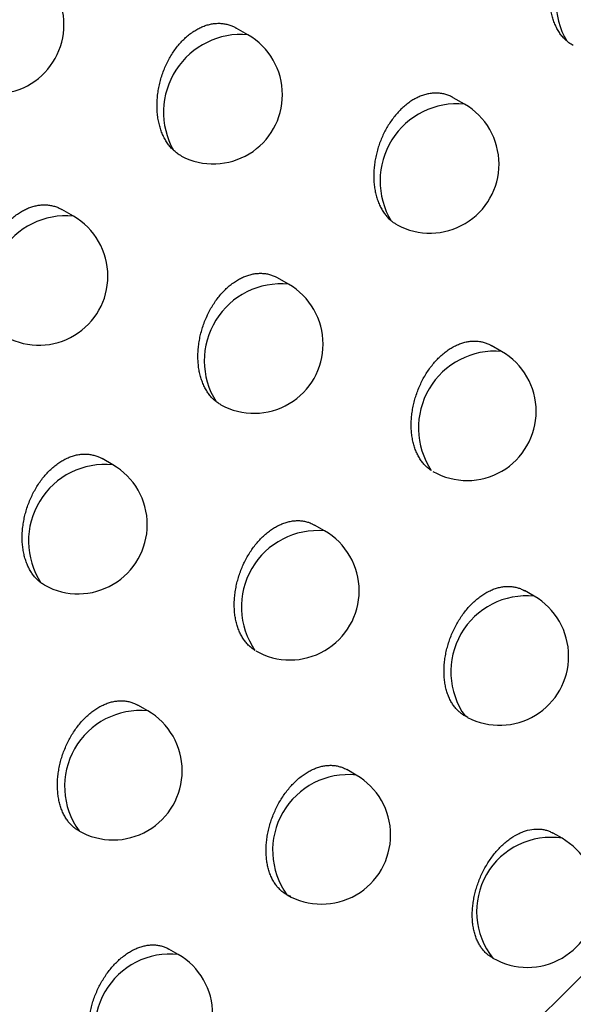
# Model space of a CAD drawing. Header units: millimetres. Extents: x -0.387 to 0.594, y -0.166 to 0.447.
# Tile 74 of 109: x 0.44958 to 0.45358, y -0.04276 to -0.03564. Entities that reach past the tile are written whole.
import ezdxf

# ---------------------------------------------------------------- set-up
doc = ezdxf.new("R2010")
doc.units = ezdxf.units.MM
doc.layers.add('FORMAT', color=7, linetype='Continuous')

msp = doc.modelspace()

# ---------------------------------------------------------------- linework, layer by layer
at = {"layer": 'FORMAT', "color": 7, "linetype": 'Continuous', "lineweight": 25}
for p, q in [((0.451228, -0.035751), (0.451144, -0.035702)), ((0.452795, -0.036252), (0.452714, -0.036206)), ((0.449965, -0.037062), (0.449882, -0.037014)), ((0.451522, -0.037554), (0.451443, -0.037508)), ((0.453063, -0.03804), (0.452989, -0.037997)), ((0.45025, -0.038859), (0.450173, -0.038815)), ((0.451783, -0.039337), (0.45171, -0.039295)), ((0.453299, -0.039809), (0.45323, -0.039769)), ((0.450503, -0.040638), (0.450431, -0.040597)), ((0.452819, -0.040685), (0.452799, -0.040675)), ((0.452011, -0.041102), (0.451943, -0.041063)), ((0.453501, -0.041559), (0.453437, -0.041522)), ((0.450724, -0.042399), (0.450657, -0.04236))]:
    msp.add_line(p, q, dxfattribs=at)
for centre, radius, start, end in [((0.454017, -0.035512), 0.0005596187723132, 84.810608, 210.481345), ((0.449602, -0.03581), 0.0005662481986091, 85.458686, 207.463658), ((0.449397, -0.035678), 0.0005, 0.000988, 60.003677), ((0.449397, -0.035678), 0.0005, 243.512074, 0.000988), ((0.45118, -0.036311), 0.0005626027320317, 85.110372, 209.178149), ((0.450978, -0.036184), 0.0005, 0.000988, 60.003677), ((0.450978, -0.036184), 0.0005, 242.557808, 0.000988), ((0.452742, -0.036807), 0.0005576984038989, 84.624396, 211.314821), ((0.452545, -0.036685), 0.0005, 0.000988, 60.003677), ((0.452545, -0.036685), 0.0005, 241.589541, 0.000988), ((0.449915, -0.03762), 0.0005609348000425, 84.953157, 209.93725), ((0.449715, -0.037495), 0.0005, 0.000988, 60.003677), ((0.449715, -0.037495), 0.0005, 242.195151, 0.000988), ((0.451468, -0.038107), 0.0005556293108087, 84.420529, 212.189137), ((0.451272, -0.037987), 0.0005, 0.000988, 60.003677), ((0.451272, -0.037987), 0.0005, 241.253638, 0.000988), ((0.453017, -0.038593), 0.0005551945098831, 85.185078, 213.586315), ((0.452814, -0.038473), 0.0005, 0.000988, 60.003677), ((0.452814, -0.038473), 0.0005, 240.422073, 0.000988), ((0.450194, -0.03941), 0.0005534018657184, 84.19731, 213.107651), ((0.45, -0.039292), 0.0005, 0.000988, 60.003677), ((0.45, -0.039292), 0.0005, 241.049899, 0.000988), ((0.451733, -0.039887), 0.0005519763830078, 84.8556, 214.719059), ((0.451533, -0.03977), 0.0005, 0.000988, 60.003677), ((0.451533, -0.03977), 0.0005, 240.172151, 0.000988), ((0.453245, -0.040355), 0.0005486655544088, 84.317778, 215.689576), ((0.453049, -0.040242), 0.0005, 0.000988, 60.003677), ((0.453049, -0.040242), 0.0005, 242.4834, 0.000988), ((0.45045, -0.041184), 0.0005485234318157, 84.492685, 215.922209), ((0.450253, -0.041071), 0.0005, 0.000988, 60.003677), ((0.450253, -0.041071), 0.0005, 240.103419, 0.000988), ((0.451955, -0.041647), 0.0005480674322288, 84.179012, 215.828342), ((0.451761, -0.041535), 0.0005, 0.000988, 60.003677), ((0.451761, -0.041535), 0.0005, 240.003677, 0.000988), ((0.453419, -0.042089), 0.0005363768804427, 81.22639, 218.780964), ((0.453251, -0.041992), 0.0005, 0.000988, 60.003677), ((0.453251, -0.041992), 0.0005, 240.003677, 0.000988), ((0.450667, -0.042943), 0.0005474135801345, 84.026104, 215.98125), ((0.450474, -0.042832), 0.0005, 0.000988, 60.003677)]:
    msp.add_arc(centre, radius, start, end, dxfattribs=at)
for points, knots in [([(0.4468733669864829, -0.0568047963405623), (0.4490907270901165, -0.0547399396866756), (0.4535747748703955, -0.0505642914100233), (0.460378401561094, -0.0444476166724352), (0.4672710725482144, -0.03841406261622), (0.4742053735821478, -0.0325226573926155), (0.4811714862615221, -0.0267769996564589), (0.4881643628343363, -0.0211806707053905), (0.4951829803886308, -0.0157339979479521), (0.5022311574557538, -0.0104363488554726), (0.5109020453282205, -0.0041313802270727), (0.5212087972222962, 0.0030421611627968), (0.5331750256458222, 0.0108821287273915), (0.5451910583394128, 0.0183074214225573), (0.5532206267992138, 0.0228624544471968), (0.5572377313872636, 0.025141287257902)], [0, 0, 0, 0, 0.0622011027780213, 0.1257859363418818, 0.1893965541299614, 0.2530847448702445, 0.3167987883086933, 0.3803835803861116, 0.4439938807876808, 0.507681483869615, 0.5713950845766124, 0.6782397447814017, 0.7852056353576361, 0.8925407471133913, 0.9999999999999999, 0.9999999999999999, 0.9999999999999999, 0.9999999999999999]), ([(0.5578313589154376, 0.0198164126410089), (0.5555341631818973, 0.0185208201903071), (0.5508576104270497, 0.0158832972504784), (0.5438035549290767, 0.0116956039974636), (0.536669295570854, 0.0073016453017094), (0.5295389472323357, 0.002735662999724), (0.5224213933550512, -0.001992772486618), (0.5153215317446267, -0.0068811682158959), (0.5082403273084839, -0.0119283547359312), (0.501174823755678, -0.0171367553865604), (0.4927621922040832, -0.0235453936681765), (0.4830243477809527, -0.0312730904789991), (0.4719910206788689, -0.0404754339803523), (0.4610202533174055, -0.0500369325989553), (0.4537855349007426, -0.0567206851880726), (0.4501662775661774, -0.0600643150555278)], [0, 0, 0, 0, 0.0629734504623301, 0.1281992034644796, 0.1934519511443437, 0.2587859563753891, 0.3241471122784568, 0.3893728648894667, 0.454625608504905, 0.5199596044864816, 0.585320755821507, 0.6887198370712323, 0.7922265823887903, 0.8960587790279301, 1, 1, 1, 1]), ([(0.4221624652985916, -0.0459381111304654), (0.4244049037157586, -0.044404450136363), (0.4288900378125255, -0.0413369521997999), (0.437036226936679, -0.0359440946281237), (0.4460722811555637, -0.03013338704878), (0.4528716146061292, -0.0259167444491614), (0.4559995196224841, -0.0239769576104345)], [0, 0, 0, 0, 0.2011493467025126, 0.4023217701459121, 0.7250494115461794, 0.9999999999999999, 0.9999999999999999, 0.9999999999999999, 0.9999999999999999]), ([(0.457186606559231, -0.0268975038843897), (0.4566036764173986, -0.0273278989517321), (0.4536888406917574, -0.0294800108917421), (0.4470880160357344, -0.0345316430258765), (0.4393309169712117, -0.0408693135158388), (0.4330485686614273, -0.0463311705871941), (0.4294839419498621, -0.0495182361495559), (0.4277140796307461, -0.0511394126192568), (0.42682910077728, -0.0519500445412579)], [0, 0, 0, 0, 0.0561086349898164, 0.2805609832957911, 0.6399562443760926, 0.8199378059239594, 0.9099640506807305, 1, 1, 1, 1]), ([(0.4535348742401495, -0.0357959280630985), (0.4535286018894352, -0.0357901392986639), (0.4535148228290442, -0.0357774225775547), (0.453495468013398, -0.0357546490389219), (0.4534767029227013, -0.0357278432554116), (0.453459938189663, -0.0356981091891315), (0.4534454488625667, -0.0356659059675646), (0.4534333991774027, -0.0356316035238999), (0.453423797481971, -0.0355952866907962), (0.4534167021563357, -0.0355568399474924), (0.4534123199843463, -0.0355169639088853), (0.4534106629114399, -0.0354761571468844), (0.4534116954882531, -0.0354345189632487), (0.4534155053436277, -0.0353918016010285), (0.4534220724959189, -0.0353490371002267), (0.453431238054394, -0.0353067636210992), (0.4534429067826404, -0.035265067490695), (0.4534572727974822, -0.0352235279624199), (0.4534739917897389, -0.0351833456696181), (0.4534927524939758, -0.0351449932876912), (0.453513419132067, -0.0351084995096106), (0.4535363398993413, -0.0350733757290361), (0.4535608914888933, -0.0350406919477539), (0.453586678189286, -0.0350107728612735), (0.4536135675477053, -0.0349835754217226), (0.4536419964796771, -0.0349587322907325), (0.453671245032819, -0.0349369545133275), (0.4537009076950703, -0.034918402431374), (0.4537308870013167, -0.0349029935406), (0.4537615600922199, -0.0348905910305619), (0.453792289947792, -0.0348815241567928), (0.4538227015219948, -0.034875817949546), (0.4538527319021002, -0.0348733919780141), (0.4538825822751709, -0.0348742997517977), (0.4539117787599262, -0.0348785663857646), (0.4539399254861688, -0.0348862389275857), (0.4539646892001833, -0.0348957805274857), (0.4539794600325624, -0.0349042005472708), (0.4539857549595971, -0.0349077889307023)], [0, 0, 0, 0, 0.0233112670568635, 0.0512100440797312, 0.0792976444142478, 0.1079765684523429, 0.1368582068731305, 0.165210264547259, 0.1937569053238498, 0.2229169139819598, 0.2522889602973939, 0.2807948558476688, 0.3095003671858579, 0.3388397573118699, 0.368400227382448, 0.3966639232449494, 0.4251290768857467, 0.454236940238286, 0.4835700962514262, 0.5112882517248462, 0.5392051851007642, 0.5677558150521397, 0.5965281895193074, 0.6236539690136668, 0.6509724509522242, 0.6789016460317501, 0.7070428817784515, 0.7338091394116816, 0.7607617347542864, 0.7883001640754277, 0.8160400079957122, 0.8428355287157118, 0.8698137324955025, 0.8973626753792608, 0.9251064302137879, 0.9522967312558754, 0.9796701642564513, 0.9999999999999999, 0.9999999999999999, 0.9999999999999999, 0.9999999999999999]), ([(0.4506892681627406, -0.0365857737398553), (0.4506859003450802, -0.0365825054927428), (0.4506750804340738, -0.0365720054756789), (0.4506580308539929, -0.0365522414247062), (0.4506389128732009, -0.0365252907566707), (0.450621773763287, -0.0364954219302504), (0.4506068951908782, -0.0364630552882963), (0.450594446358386, -0.0364285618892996), (0.4505844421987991, -0.0363920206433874), (0.4505769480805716, -0.0363533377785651), (0.4505721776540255, -0.0363132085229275), (0.4505701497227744, -0.0362721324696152), (0.4505708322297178, -0.0362302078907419), (0.4505743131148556, -0.0361871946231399), (0.4505805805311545, -0.0361441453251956), (0.4505894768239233, -0.0361016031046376), (0.4506009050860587, -0.0360596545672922), (0.4506150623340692, -0.0360178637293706), (0.4506316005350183, -0.0359774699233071), (0.4506502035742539, -0.0359389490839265), (0.4506707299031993, -0.035902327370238), (0.450693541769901, -0.0358670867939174), (0.4507180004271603, -0.0358343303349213), (0.4507437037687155, -0.0358043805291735), (0.4507705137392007, -0.0357771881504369), (0.450798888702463, -0.0357523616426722), (0.4508280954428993, -0.0357306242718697), (0.4508577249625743, -0.0357121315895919), (0.4508876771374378, -0.0356967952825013), (0.4509183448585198, -0.0356844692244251), (0.4509490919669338, -0.0356754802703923), (0.4509795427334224, -0.0356698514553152), (0.4510096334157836, -0.0356675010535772), (0.4510395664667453, -0.0356684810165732), (0.4510688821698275, -0.0356728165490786), (0.451097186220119, -0.035680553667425), (0.4511222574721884, -0.0356902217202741), (0.4511372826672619, -0.035698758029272), (0.4511437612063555, -0.0357024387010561)], [0, 0, 0, 0, 0.0127500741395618, 0.040962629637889, 0.0693655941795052, 0.0983643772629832, 0.1275672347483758, 0.1562894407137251, 0.1852085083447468, 0.2147480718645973, 0.244502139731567, 0.2733986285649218, 0.3024976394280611, 0.3322402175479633, 0.362207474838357, 0.3908334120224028, 0.4196639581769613, 0.4491480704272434, 0.4788616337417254, 0.5068767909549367, 0.5350935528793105, 0.5639537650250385, 0.5930394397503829, 0.6203924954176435, 0.6479403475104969, 0.67610587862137, 0.704485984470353, 0.731437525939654, 0.7585767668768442, 0.7863059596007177, 0.8142378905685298, 0.8412196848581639, 0.8683851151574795, 0.8961237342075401, 0.924057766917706, 0.9514754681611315, 0.9790772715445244, 1, 1, 1, 1]), ([(0.4535827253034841, -0.0358285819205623), (0.4535770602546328, -0.0358256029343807), (0.4535601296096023, -0.0358166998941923), (0.4535449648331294, -0.035804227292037), (0.4535348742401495, -0.0357959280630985)], [0, 0, 0, 0, 0.3346032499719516, 1, 1, 1, 1]), ([(0.4527143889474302, -0.0362056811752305), (0.45270588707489, -0.0362011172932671), (0.4526885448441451, -0.0361918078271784), (0.4526604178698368, -0.0361818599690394), (0.4526305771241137, -0.0361749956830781), (0.4525999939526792, -0.0361719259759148), (0.4525691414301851, -0.036172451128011), (0.4525381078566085, -0.0361764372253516), (0.4525064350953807, -0.0361840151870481), (0.4524750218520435, -0.0361950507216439), (0.4524442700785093, -0.0362092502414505), (0.4524142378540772, -0.0362264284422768), (0.4523844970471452, -0.0362468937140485), (0.4523558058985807, -0.036270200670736), (0.4523284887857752, -0.0362959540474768), (0.4523025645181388, -0.0363239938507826), (0.4522777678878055, -0.0363546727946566), (0.4522546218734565, -0.0363874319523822), (0.4522333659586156, -0.0364218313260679), (0.4522140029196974, -0.0364577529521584), (0.4521964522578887, -0.0364954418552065), (0.4521810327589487, -0.0365343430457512), (0.4521679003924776, -0.0365739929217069), (0.4521570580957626, -0.0366142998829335), (0.4521485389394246, -0.0366553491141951), (0.452142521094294, -0.0366965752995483), (0.4521390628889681, -0.0367375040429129), (0.4521381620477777, -0.0367780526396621), (0.4521398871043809, -0.0368182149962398), (0.4521442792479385, -0.0368573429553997), (0.4521512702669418, -0.0368949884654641), (0.4521608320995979, -0.0369310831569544), (0.452173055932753, -0.0369656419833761), (0.4521875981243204, -0.0369975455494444), (0.4522041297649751, -0.0370265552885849), (0.4522225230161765, -0.0370526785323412), (0.4522429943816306, -0.0370766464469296), (0.4522583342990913, -0.0370902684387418), (0.4522660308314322, -0.0370971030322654)], [0, 0, 0, 0, 0.0270823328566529, 0.0552428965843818, 0.084039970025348, 0.1130600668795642, 0.1404702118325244, 0.1680764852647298, 0.1963071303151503, 0.2247558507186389, 0.2516330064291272, 0.2787001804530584, 0.3063684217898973, 0.3342448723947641, 0.3608567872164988, 0.3876530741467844, 0.4150282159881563, 0.4426020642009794, 0.469324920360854, 0.4962295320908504, 0.5237018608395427, 0.551367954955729, 0.5785167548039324, 0.6058486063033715, 0.6337517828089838, 0.6618499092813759, 0.6895513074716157, 0.7174402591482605, 0.745916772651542, 0.7745948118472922, 0.8027348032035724, 0.8310681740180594, 0.8600113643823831, 0.8891654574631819, 0.9164126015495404, 0.9438368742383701, 0.9718211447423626, 1, 1, 1, 1]), ([(0.450748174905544, -0.0366272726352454), (0.4507444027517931, -0.0366254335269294), (0.4507319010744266, -0.0366193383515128), (0.4507120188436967, -0.0366057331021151), (0.4506968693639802, -0.0365924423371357), (0.4506892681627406, -0.0365857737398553)], [0, 0, 0, 0, 0.1771595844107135, 0.5871425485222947, 1, 1, 1, 1]), ([(0.4596334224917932, -0.0366857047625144), (0.4570056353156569, -0.0392502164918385), (0.451761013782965, -0.0443685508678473), (0.4465557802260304, -0.0496567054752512), (0.4439585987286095, -0.0522952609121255)], [0, 0, 0, 0, 0.5010441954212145, 1, 1, 1, 1]), ([(0.4464057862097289, -0.0510840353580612), (0.4487800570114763, -0.048686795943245), (0.4535297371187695, -0.0438911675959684), (0.4583112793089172, -0.0392367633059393), (0.4607026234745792, -0.0369090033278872)], [0, 0, 0, 0, 0.4998801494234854, 1, 1, 1, 1]), ([(0.4494293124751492, -0.0379003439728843), (0.4494242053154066, -0.0378955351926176), (0.4494116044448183, -0.0378836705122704), (0.4493931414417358, -0.0378620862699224), (0.4493742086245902, -0.0378352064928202), (0.4493572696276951, -0.0378054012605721), (0.4493426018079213, -0.0377731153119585), (0.4493303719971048, -0.0377387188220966), (0.4493205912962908, -0.0377022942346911), (0.4493133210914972, -0.0376637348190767), (0.4493087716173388, -0.0376237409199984), (0.4493069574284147, -0.0375828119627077), (0.4493078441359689, -0.0375410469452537), (0.4493115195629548, -0.0374981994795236), (0.4493179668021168, -0.037455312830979), (0.4493270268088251, -0.0374129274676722), (0.4493386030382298, -0.037371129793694), (0.4493528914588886, -0.0373294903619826), (0.4493695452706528, -0.0372892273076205), (0.4493882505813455, -0.0372508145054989), (0.4494088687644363, -0.0372142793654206), (0.4494317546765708, -0.0371791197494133), (0.4494562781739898, -0.0371464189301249), (0.4494820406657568, -0.0371165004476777), (0.4495089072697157, -0.0370893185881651), (0.4495373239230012, -0.0370644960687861), (0.449566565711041, -0.0370427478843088), (0.4495962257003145, -0.0370242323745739), (0.4496262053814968, -0.0370088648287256), (0.4496568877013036, -0.0369965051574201), (0.4496876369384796, -0.0369874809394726), (0.4497180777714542, -0.0369818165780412), (0.4497481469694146, -0.0369794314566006), (0.449778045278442, -0.0369803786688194), (0.4498073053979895, -0.0369846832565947), (0.4498355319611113, -0.0369923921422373), (0.4498604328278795, -0.0370019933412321), (0.44987531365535, -0.0370104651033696), (0.4498816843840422, -0.0370140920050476)], [0, 0, 0, 0, 0.0191032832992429, 0.0471334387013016, 0.0753530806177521, 0.1041659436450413, 0.1331821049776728, 0.1616885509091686, 0.1903905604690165, 0.2197090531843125, 0.249240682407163, 0.2779060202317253, 0.3067722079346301, 0.336276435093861, 0.3660033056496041, 0.3944102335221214, 0.4230199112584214, 0.4522767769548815, 0.4817606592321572, 0.5095922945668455, 0.5376238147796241, 0.5662928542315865, 0.5951850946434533, 0.62239575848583, 0.6497999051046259, 0.6778173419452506, 0.7060477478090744, 0.7328838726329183, 0.759906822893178, 0.787517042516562, 0.8153291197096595, 0.8421976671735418, 0.8692492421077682, 0.8968723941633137, 0.9246905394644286, 0.9519729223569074, 0.979438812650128, 1, 1, 1, 1]), ([(0.4523070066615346, -0.0371244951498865), (0.4523004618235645, -0.0371209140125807), (0.4522861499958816, -0.0371130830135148), (0.4522731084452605, -0.037102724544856), (0.4522660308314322, -0.0370971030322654)], [0, 0, 0, 0, 0.4573027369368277, 1, 1, 1, 1]), ([(0.4509978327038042, -0.0384025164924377), (0.4509926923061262, -0.0383982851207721), (0.4509823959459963, -0.0383898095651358), (0.4509655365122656, -0.0383730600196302), (0.4509475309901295, -0.0383519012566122), (0.4509291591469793, -0.0383251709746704), (0.450912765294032, -0.0382955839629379), (0.4508986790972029, -0.0382635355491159), (0.4508870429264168, -0.0382294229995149), (0.4508778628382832, -0.0381933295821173), (0.4508711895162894, -0.0381551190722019), (0.4508672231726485, -0.0381154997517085), (0.4508659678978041, -0.038074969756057), (0.4508673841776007, -0.0380336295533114), (0.4508715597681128, -0.0379912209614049), (0.4508784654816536, -0.0379487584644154), (0.4508879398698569, -0.0379067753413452), (0.4508998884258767, -0.0378653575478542), (0.4509145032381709, -0.0378240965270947), (0.4509314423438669, -0.0377841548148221), (0.4509503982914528, -0.0377460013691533), (0.4509712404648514, -0.0377096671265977), (0.450994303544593, -0.0376746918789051), (0.451018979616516, -0.0376421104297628), (0.4510448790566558, -0.0376122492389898), (0.4510718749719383, -0.0375850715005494), (0.4511003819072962, -0.0375602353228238), (0.4511296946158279, -0.0375384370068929), (0.4511594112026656, -0.0375198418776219), (0.4511894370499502, -0.037504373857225), (0.4512201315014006, -0.0374919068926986), (0.4512508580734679, -0.0374827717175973), (0.4512812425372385, -0.0374769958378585), (0.451311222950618, -0.0374745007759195), (0.4513409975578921, -0.0374753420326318), (0.4513700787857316, -0.0374795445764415), (0.4513980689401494, -0.0374871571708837), (0.4514225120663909, -0.0374965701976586), (0.4514370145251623, -0.0375048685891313), (0.4514431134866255, -0.0375083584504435)], [0, 0, 0, 0, 0.0183288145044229, 0.0367131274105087, 0.0642259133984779, 0.0919254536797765, 0.1202103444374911, 0.1486961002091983, 0.1766033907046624, 0.2047025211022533, 0.2334064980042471, 0.2623195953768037, 0.2903545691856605, 0.3185857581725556, 0.3474396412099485, 0.3765105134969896, 0.4043258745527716, 0.432338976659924, 0.4609821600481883, 0.4898458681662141, 0.5171791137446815, 0.5447076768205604, 0.5728581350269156, 0.6012258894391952, 0.6280398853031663, 0.6550438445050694, 0.6826494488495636, 0.7104638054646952, 0.7369660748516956, 0.7636527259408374, 0.7909191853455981, 0.8183850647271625, 0.8449196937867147, 0.8716355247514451, 0.8989179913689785, 0.9263941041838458, 0.9532828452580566, 0.9803532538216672, 1, 1, 1, 1]), ([(0.4525543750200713, -0.0389005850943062), (0.4525458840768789, -0.0388946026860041), (0.4525288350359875, -0.0388825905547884), (0.4525062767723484, -0.0388607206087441), (0.4524860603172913, -0.0388365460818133), (0.4524682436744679, -0.0388100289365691), (0.4524524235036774, -0.0387806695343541), (0.4524389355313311, -0.0387488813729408), (0.4524279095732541, -0.0387150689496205), (0.4524193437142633, -0.0386793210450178), (0.4524132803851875, -0.0386414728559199), (0.4524099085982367, -0.0386022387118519), (0.4524092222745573, -0.0385621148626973), (0.4524111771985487, -0.0385212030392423), (0.4524158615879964, -0.0384792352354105), (0.4524232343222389, -0.0384371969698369), (0.4524331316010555, -0.0383956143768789), (0.4524454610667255, -0.03835457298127), (0.4524604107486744, -0.038313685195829), (0.452477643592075, -0.0382740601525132), (0.4524968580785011, -0.0382361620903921), (0.4525179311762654, -0.038200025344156), (0.4525411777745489, -0.0381652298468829), (0.4525660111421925, -0.0381327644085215), (0.4525920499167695, -0.0381029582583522), (0.4526191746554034, -0.0380757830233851), (0.4526477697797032, -0.0380509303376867), (0.4526771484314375, -0.0380290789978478), (0.4527069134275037, -0.0380104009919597), (0.4527369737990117, -0.0379948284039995), (0.452767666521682, -0.037982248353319), (0.4527983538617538, -0.037972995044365), (0.4528286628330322, -0.037967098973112), (0.4528585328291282, -0.0379644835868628), (0.4528881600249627, -0.0379652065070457), (0.45291703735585, -0.037969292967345), (0.452944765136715, -0.0379767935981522), (0.4529687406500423, -0.037986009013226), (0.4529828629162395, -0.0379941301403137), (0.452988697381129, -0.0379974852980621)], [0, 0, 0, 0, 0.0287618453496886, 0.0577511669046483, 0.0846463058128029, 0.1117247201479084, 0.1393782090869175, 0.1672292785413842, 0.1944427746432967, 0.2218436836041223, 0.2498355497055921, 0.278031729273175, 0.305345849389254, 0.3328509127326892, 0.3609613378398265, 0.3892824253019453, 0.4164156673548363, 0.443741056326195, 0.4716776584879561, 0.4998277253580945, 0.5265676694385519, 0.5534977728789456, 0.5810323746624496, 0.6087777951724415, 0.635094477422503, 0.6615969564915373, 0.6886874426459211, 0.715981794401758, 0.742045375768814, 0.7682901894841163, 0.7951051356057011, 0.8221163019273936, 0.848210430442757, 0.8744831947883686, 0.9013153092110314, 0.928338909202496, 0.9547281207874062, 0.9812964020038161, 1, 1, 1, 1]), ([(0.4510317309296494, -0.0384247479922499), (0.451024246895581, -0.0384204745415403), (0.4510125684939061, -0.0384138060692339), (0.4510017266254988, -0.0384054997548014), (0.4509978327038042, -0.0384025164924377)], [0, 0, 0, 0, 0.6408440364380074, 0.9999999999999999, 0.9999999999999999, 0.9999999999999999, 0.9999999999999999]), ([(0.4497303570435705, -0.0397121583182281), (0.4497241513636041, -0.0397072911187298), (0.4497117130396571, -0.0396975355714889), (0.4496930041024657, -0.0396790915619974), (0.4496742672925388, -0.0396569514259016), (0.4496560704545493, -0.039630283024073), (0.4496398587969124, -0.0396007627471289), (0.4496259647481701, -0.0395687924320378), (0.4496145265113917, -0.0395347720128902), (0.4496055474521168, -0.0394987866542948), (0.4495990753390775, -0.0394606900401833), (0.4495953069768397, -0.0394211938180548), (0.4495942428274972, -0.0393807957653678), (0.4495958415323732, -0.0393395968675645), (0.4496001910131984, -0.0392973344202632), (0.4496072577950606, -0.0392550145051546), (0.4496168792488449, -0.039213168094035), (0.4496289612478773, -0.039171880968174), (0.4496436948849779, -0.0391307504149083), (0.4496607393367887, -0.0390909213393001), (0.449679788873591, -0.0390528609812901), (0.4497007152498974, -0.0390166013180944), (0.4497238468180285, -0.0389816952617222), (0.4497485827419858, -0.0389491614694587), (0.4497745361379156, -0.0389193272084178), (0.4498015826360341, -0.0388921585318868), (0.4498301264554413, -0.0388673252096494), (0.4498594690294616, -0.0388455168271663), (0.4498892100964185, -0.0388269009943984), (0.4499192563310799, -0.0388114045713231), (0.4499499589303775, -0.0387989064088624), (0.4499806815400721, -0.0387897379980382), (0.4500110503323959, -0.0387839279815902), (0.4500410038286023, -0.0387813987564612), (0.450070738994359, -0.0387822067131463), (0.4500997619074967, -0.0387863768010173), (0.4501276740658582, -0.0387939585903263), (0.4501519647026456, -0.0388033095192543), (0.4501663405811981, -0.0388115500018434), (0.4501723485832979, -0.0388149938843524)], [0, 0, 0, 0, 0.0217531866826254, 0.0436008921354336, 0.0709148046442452, 0.0984143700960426, 0.1264960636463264, 0.1547776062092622, 0.1824593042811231, 0.2103314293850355, 0.2388039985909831, 0.2674841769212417, 0.2952820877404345, 0.3232745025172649, 0.3518839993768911, 0.3807084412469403, 0.4082975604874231, 0.436082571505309, 0.4644914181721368, 0.4931184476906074, 0.5202546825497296, 0.5475845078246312, 0.5755303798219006, 0.6036913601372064, 0.6303417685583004, 0.6571807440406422, 0.6846167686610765, 0.7122598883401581, 0.7386202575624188, 0.765163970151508, 0.7922842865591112, 0.8196029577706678, 0.8459967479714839, 0.8725709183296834, 0.8997093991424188, 0.927040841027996, 0.9537696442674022, 0.9806792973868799, 1, 1, 1, 1]), ([(0.451279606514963, -0.0402012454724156), (0.4512698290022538, -0.0401947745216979), (0.4512501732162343, -0.0401817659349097), (0.4512254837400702, -0.0401580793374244), (0.4512044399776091, -0.0401327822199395), (0.4511867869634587, -0.04010632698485), (0.4511711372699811, -0.0400770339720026), (0.451157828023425, -0.0400453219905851), (0.4511469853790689, -0.0400115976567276), (0.4511386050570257, -0.0399759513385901), (0.4511327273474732, -0.0399382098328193), (0.4511295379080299, -0.0398990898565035), (0.4511290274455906, -0.0398590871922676), (0.4511311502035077, -0.039818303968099), (0.4511359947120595, -0.0397764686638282), (0.4511435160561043, -0.0397345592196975), (0.4511535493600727, -0.0396930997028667), (0.4511660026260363, -0.039652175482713), (0.4511810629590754, -0.0396114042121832), (0.4511983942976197, -0.0395718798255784), (0.4512176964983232, -0.0395340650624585), (0.4512388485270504, -0.0394979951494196), (0.4512621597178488, -0.0394632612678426), (0.4512870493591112, -0.0394308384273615), (0.4513131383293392, -0.0394010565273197), (0.4513403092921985, -0.0393738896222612), (0.4513689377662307, -0.0393490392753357), (0.4513983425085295, -0.0393271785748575), (0.4514281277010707, -0.0393084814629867), (0.4514582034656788, -0.0392928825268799), (0.4514888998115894, -0.0392802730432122), (0.4515195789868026, -0.0392709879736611), (0.4515498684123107, -0.0392650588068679), (0.4515797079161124, -0.039262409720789), (0.4516092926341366, -0.0392630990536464), (0.4516381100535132, -0.039267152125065), (0.4516657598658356, -0.0392746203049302), (0.4516895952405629, -0.039283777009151), (0.4517036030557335, -0.039291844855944), (0.4517093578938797, -0.0392951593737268)], [0, 0, 0, 0, 0.0324739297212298, 0.0652825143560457, 0.0919600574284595, 0.1188196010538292, 0.1462504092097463, 0.1738775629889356, 0.2008511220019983, 0.2280105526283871, 0.2557561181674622, 0.2837043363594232, 0.3107693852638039, 0.3380235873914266, 0.3658773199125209, 0.3939396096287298, 0.4208334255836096, 0.4479174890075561, 0.4756064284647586, 0.5035064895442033, 0.5300319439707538, 0.5567457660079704, 0.5840581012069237, 0.6115790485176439, 0.6377095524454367, 0.6640243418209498, 0.6909222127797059, 0.7180221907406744, 0.743917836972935, 0.7699935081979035, 0.7966355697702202, 0.8234725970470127, 0.8493992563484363, 0.8755035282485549, 0.9021641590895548, 0.9290153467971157, 0.9552201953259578, 0.9816030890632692, 1, 1, 1, 1]), ([(0.4497579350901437, -0.0397297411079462), (0.4497571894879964, -0.0397293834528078), (0.4497474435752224, -0.0397247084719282), (0.4497385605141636, -0.0397181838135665), (0.4497303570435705, -0.039712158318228)], [0, 0, 0, 0, 0.0765040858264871, 1, 1, 1, 1]), ([(0.4528192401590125, -0.0406851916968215), (0.45281176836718, -0.0406816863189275), (0.4527967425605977, -0.0406746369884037), (0.4527756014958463, -0.0406608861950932), (0.4527555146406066, -0.0406447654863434), (0.4527361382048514, -0.040625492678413), (0.4527177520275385, -0.0406028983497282), (0.4527006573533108, -0.040576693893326), (0.4526855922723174, -0.0405476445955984), (0.4526728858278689, -0.0405162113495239), (0.4526626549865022, -0.0404827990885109), (0.4526548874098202, -0.0404475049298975), (0.4526496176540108, -0.040410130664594), (0.4526470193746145, -0.040371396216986), (0.4526470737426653, -0.0403317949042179), (0.4526497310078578, -0.0402914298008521), (0.4526550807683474, -0.0402500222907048), (0.4526630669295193, -0.0402085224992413), (0.4526735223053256, -0.0401674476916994), (0.4526863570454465, -0.0401268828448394), (0.452701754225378, -0.0400864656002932), (0.4527193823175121, -0.0400472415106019), (0.4527389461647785, -0.0400096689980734), (0.4527603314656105, -0.0399737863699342), (0.4527838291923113, -0.0399392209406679), (0.4528088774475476, -0.039906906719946), (0.4528351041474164, -0.039877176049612), (0.4528623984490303, -0.0398500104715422), (0.452891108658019, -0.0398251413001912), (0.4529205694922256, -0.0398032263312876), (0.4529503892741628, -0.0397844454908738), (0.4529804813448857, -0.0397687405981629), (0.4530111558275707, -0.0397560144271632), (0.4530417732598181, -0.0397466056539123), (0.4530719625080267, -0.0397405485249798), (0.4531016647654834, -0.0397377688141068), (0.4531310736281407, -0.0397383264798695), (0.4531596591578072, -0.0397422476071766), (0.453187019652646, -0.0397495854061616), (0.4532103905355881, -0.0397585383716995), (0.4532240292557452, -0.0397664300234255), (0.453229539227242, -0.0397696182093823)], [0, 0, 0, 0, 0.0228063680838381, 0.0458637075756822, 0.0690476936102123, 0.0924898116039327, 0.118372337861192, 0.1444320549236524, 0.1710484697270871, 0.1978564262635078, 0.2239690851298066, 0.2502619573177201, 0.277123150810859, 0.3041808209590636, 0.3303638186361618, 0.3567295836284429, 0.3836740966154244, 0.4108196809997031, 0.4368679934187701, 0.4630999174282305, 0.4899147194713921, 0.5169325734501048, 0.542691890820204, 0.5686333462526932, 0.5951526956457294, 0.6218731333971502, 0.6473221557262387, 0.67295011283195, 0.6991438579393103, 0.7255335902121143, 0.7507986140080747, 0.7762392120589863, 0.802232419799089, 0.8284159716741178, 0.8537082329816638, 0.8791741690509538, 0.9051848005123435, 0.931382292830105, 0.9568975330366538, 0.9825868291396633, 1, 1, 1, 1]), ([(0.4500059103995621, -0.041506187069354), (0.4500002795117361, -0.0415028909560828), (0.4499889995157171, -0.0414962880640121), (0.4499729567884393, -0.041484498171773), (0.4499575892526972, -0.041471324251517), (0.449940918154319, -0.0414545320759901), (0.4499235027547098, -0.0414334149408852), (0.4499060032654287, -0.0414070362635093), (0.4498905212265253, -0.0413778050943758), (0.4498773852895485, -0.0413461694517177), (0.4498667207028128, -0.0413125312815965), (0.4498585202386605, -0.0412769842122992), (0.4498528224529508, -0.0412393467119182), (0.449849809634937, -0.0412003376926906), (0.4498494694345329, -0.0411604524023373), (0.4498517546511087, -0.0411197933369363), (0.4498567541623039, -0.0410780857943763), (0.4498644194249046, -0.0410363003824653), (0.4498745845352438, -0.0409949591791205), (0.4498871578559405, -0.0409541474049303), (0.4499023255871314, -0.0409134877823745), (0.4499197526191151, -0.0408740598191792), (0.4499391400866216, -0.0408363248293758), (0.4499603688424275, -0.0408003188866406), (0.4499837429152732, -0.040765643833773), (0.4500086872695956, -0.0407332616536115), (0.4500348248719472, -0.040703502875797), (0.4500620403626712, -0.0406763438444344), (0.4500907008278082, -0.0406514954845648), (0.4501201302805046, -0.0406296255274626), (0.4501499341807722, -0.0406109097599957), (0.4501800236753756, -0.040595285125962), (0.450210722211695, -0.0405826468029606), (0.4502413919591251, -0.040573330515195), (0.4502716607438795, -0.040567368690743), (0.4503014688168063, -0.0405646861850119), (0.4503310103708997, -0.040565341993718), (0.4503597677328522, -0.0405693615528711), (0.4503873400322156, -0.0405767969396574), (0.450411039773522, -0.0405858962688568), (0.450424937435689, -0.0405939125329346), (0.4504306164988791, -0.0405971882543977)], [0, 0, 0, 0, 0.0181103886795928, 0.036279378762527, 0.0546275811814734, 0.0730362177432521, 0.0994896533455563, 0.1261237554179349, 0.1533251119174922, 0.180721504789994, 0.2074500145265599, 0.2343628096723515, 0.2618567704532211, 0.2895516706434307, 0.3163633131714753, 0.3433622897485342, 0.3709548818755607, 0.398753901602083, 0.4254036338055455, 0.4522416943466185, 0.4796782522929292, 0.507323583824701, 0.5336285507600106, 0.5601200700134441, 0.587204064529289, 0.6144944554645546, 0.6404311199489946, 0.6665505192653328, 0.6932479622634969, 0.7201457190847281, 0.7458646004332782, 0.7717622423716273, 0.7982223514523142, 0.8248761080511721, 0.8506262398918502, 0.8765528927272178, 0.9030326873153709, 0.9297020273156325, 0.9557141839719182, 0.9819032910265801, 1, 1, 1, 1]), ([(0.4515397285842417, -0.0419810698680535), (0.4515313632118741, -0.0419775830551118), (0.4515145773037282, -0.0419705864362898), (0.4514909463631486, -0.0419561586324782), (0.4514685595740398, -0.0419387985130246), (0.4514478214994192, -0.0419183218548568), (0.4514289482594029, -0.041895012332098), (0.4514120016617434, -0.0418688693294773), (0.4513970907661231, -0.0418398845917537), (0.4513845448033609, -0.0418085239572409), (0.4513744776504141, -0.0417751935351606), (0.4513668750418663, -0.0417399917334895), (0.4513617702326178, -0.0417027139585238), (0.4513593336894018, -0.041664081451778), (0.4513595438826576, -0.0416245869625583), (0.4513623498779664, -0.0415843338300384), (0.4513678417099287, -0.0415430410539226), (0.4513759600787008, -0.0415016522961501), (0.4513865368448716, -0.0414606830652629), (0.4513994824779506, -0.0414202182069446), (0.4514149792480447, -0.0413798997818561), (0.4514326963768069, -0.0413407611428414), (0.4514523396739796, -0.0413032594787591), (0.4514737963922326, -0.0412674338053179), (0.4514973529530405, -0.0412329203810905), (0.4515224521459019, -0.0412006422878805), (0.4515487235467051, -0.0411709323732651), (0.4515760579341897, -0.0411437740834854), (0.4516047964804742, -0.041118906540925), (0.4516342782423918, -0.0410969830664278), (0.4516641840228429, -0.0410781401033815), (0.4516942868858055, -0.0410624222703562), (0.4517249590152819, -0.0410496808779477), (0.4517554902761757, -0.04104026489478), (0.4517856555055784, -0.0410341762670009), (0.4518153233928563, -0.0410313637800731), (0.4518446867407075, -0.0410318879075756), (0.451873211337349, -0.0410357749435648), (0.4519004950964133, -0.0410430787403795), (0.4519237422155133, -0.041051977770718), (0.4519372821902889, -0.0410598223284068), (0.4519427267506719, -0.0410629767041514)], [0, 0, 0, 0, 0.0249128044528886, 0.0499898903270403, 0.0755814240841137, 0.1013493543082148, 0.1269763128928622, 0.1527788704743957, 0.1791332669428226, 0.2056775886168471, 0.231517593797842, 0.2575360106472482, 0.284117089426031, 0.3108926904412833, 0.336796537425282, 0.3628811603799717, 0.3895381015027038, 0.4163938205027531, 0.4421710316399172, 0.4681297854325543, 0.4946646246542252, 0.5214000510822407, 0.546907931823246, 0.5725959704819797, 0.59885540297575, 0.6253135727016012, 0.6505332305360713, 0.6759300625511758, 0.7018870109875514, 0.7280379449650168, 0.7530876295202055, 0.7784946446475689, 0.8040829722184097, 0.8300433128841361, 0.8551200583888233, 0.8803690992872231, 0.9061586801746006, 0.9321337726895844, 0.9574195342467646, 0.9828779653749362, 1, 1, 1, 1]), ([(0.4529928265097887, -0.0424197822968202), (0.452987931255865, -0.0424169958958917), (0.4529748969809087, -0.0424095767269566), (0.4529555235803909, -0.0423939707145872), (0.4529349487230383, -0.042373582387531), (0.4529165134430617, -0.0423503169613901), (0.4529001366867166, -0.0423244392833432), (0.4528858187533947, -0.0422957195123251), (0.4528738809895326, -0.0422646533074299), (0.4528644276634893, -0.0422316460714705), (0.4528574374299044, -0.0421968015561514), (0.4528529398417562, -0.0421598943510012), (0.4528510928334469, -0.0421216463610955), (0.4528518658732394, -0.0420825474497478), (0.4528552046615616, -0.042042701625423), (0.4528612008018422, -0.0420018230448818), (0.4528697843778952, -0.0419608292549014), (0.4528807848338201, -0.0419202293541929), (0.4528941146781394, -0.0418801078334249), (0.452909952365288, -0.0418401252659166), (0.4529279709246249, -0.0418012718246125), (0.4529478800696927, -0.0417640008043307), (0.452969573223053, -0.0417283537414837), (0.4529933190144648, -0.0416939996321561), (0.4530185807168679, -0.0416618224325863), (0.4530538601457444, -0.0416221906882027), (0.4530915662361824, -0.0415873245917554), (0.4531404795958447, -0.0415509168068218), (0.4531808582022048, -0.0415275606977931), (0.4532214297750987, -0.041510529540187), (0.4532619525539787, -0.0414978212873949), (0.4533020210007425, -0.0414916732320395), (0.4533406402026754, -0.0414921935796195), (0.4533688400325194, -0.0414959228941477), (0.4533958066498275, -0.0415030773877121), (0.4534185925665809, -0.0415117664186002), (0.4534317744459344, -0.0415194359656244), (0.4534369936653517, -0.0415224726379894)], [0, 0, 0, 0, 0.0162555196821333, 0.0432825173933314, 0.0705042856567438, 0.0969949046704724, 0.1236675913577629, 0.1509129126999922, 0.1783554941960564, 0.20501580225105, 0.2318604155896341, 0.2592862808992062, 0.2869130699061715, 0.31362470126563, 0.3405225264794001, 0.3680093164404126, 0.3957004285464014, 0.4223112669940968, 0.4491089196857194, 0.4764985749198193, 0.5040940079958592, 0.530488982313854, 0.5570696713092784, 0.5842386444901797, 0.6116119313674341, 0.6377748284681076, 0.6909986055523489, 0.7181245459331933, 0.7705024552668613, 0.7970882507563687, 0.8240607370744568, 0.8764830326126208, 0.9030871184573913, 0.9300733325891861, 0.9562944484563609, 0.982695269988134, 1, 1, 1, 1]), ([(0.4502618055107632, -0.0432811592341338), (0.4502589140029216, -0.0432801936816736), (0.4502472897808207, -0.0432763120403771), (0.4502276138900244, -0.0432676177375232), (0.450203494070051, -0.043253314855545), (0.4501807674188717, -0.0432356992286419), (0.4501598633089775, -0.0432150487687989), (0.4501410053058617, -0.0431916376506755), (0.4501242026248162, -0.0431655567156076), (0.4501094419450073, -0.0431366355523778), (0.4500970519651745, -0.0431053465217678), (0.4500871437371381, -0.0430720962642), (0.4500797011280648, -0.0430369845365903), (0.4500747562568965, -0.0429998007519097), (0.4500724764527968, -0.0429612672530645), (0.4500728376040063, -0.0429218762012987), (0.4500757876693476, -0.0428817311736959), (0.4500814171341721, -0.0428405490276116), (0.4500896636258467, -0.0427992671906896), (0.450100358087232, -0.0427583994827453), (0.4501134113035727, -0.0427180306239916), (0.4501290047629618, -0.0426778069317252), (0.4501468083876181, -0.0426387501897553), (0.450166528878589, -0.0426013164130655), (0.4501880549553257, -0.0425655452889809), (0.4502116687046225, -0.0425310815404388), (0.4502368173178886, -0.0424988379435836), (0.4502631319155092, -0.0424691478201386), (0.4502905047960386, -0.0424419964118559), (0.4503192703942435, -0.0424171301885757), (0.4503487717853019, -0.0423951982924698), (0.4503786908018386, -0.0423763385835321), (0.4504088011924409, -0.0423605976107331), (0.4504394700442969, -0.0423478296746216), (0.4504699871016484, -0.0423383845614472), (0.450500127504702, -0.0423322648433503), (0.4505297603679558, -0.0423294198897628), (0.4505590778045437, -0.0423299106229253), (0.4505875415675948, -0.0423337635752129), (0.4506147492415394, -0.0423410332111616), (0.4506378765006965, -0.0423498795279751), (0.4506513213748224, -0.042357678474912), (0.4506567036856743, -0.0423608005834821)], [0, 0, 0, 0, 0.0083159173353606, 0.0334310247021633, 0.0587180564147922, 0.0845445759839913, 0.1105563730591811, 0.1359178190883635, 0.1614531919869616, 0.1875352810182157, 0.2138055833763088, 0.2393640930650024, 0.2650991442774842, 0.291390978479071, 0.317875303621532, 0.3434917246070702, 0.369286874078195, 0.395647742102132, 0.4222050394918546, 0.4477025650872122, 0.4733795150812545, 0.4996256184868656, 0.5260698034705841, 0.5513165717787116, 0.5767414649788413, 0.6027311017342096, 0.6289170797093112, 0.6538963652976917, 0.6790509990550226, 0.704759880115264, 0.7306606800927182, 0.7554830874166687, 0.7806595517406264, 0.8060156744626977, 0.8317404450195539, 0.8565895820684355, 0.8816095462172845, 0.9071656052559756, 0.9329057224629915, 0.957950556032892, 0.9831665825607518, 1, 1, 1, 1])]:
    msp.add_open_spline(points, degree=3, knots=knots, dxfattribs=at)

doc.saveas('drawing.dxf')
